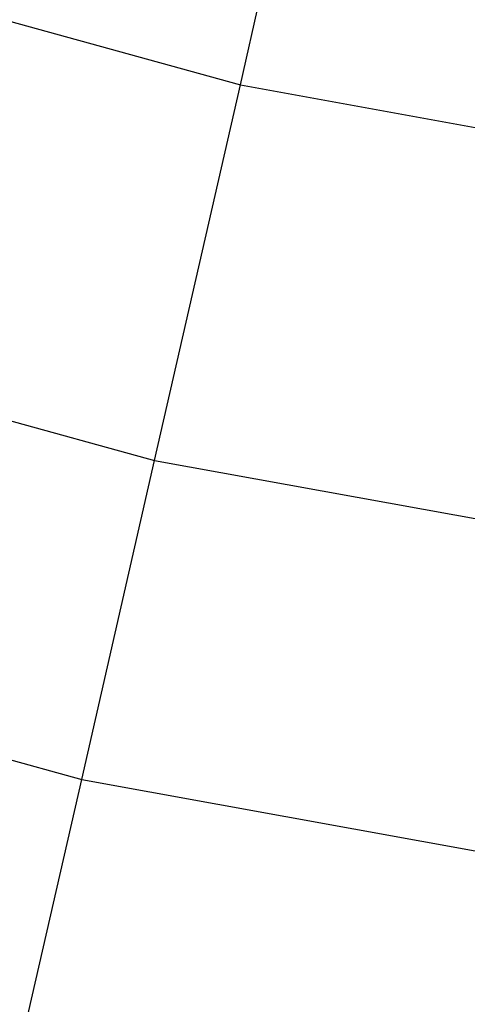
# Model space of a CAD drawing. Extents: x 0.3 to 7.1, y -3.38 to 3.38.
# Tile 121 of 256: x 3.18 to 3.31, y -2.23 to -1.95. Entities that reach past the tile are written whole.
import ezdxf

# ---------------------------------------------------------------- set-up
doc = ezdxf.new("R2010")
doc.units = 0
doc.header["$LTSCALE"] = 2.54
doc.layers.get('0').update_dxf_attribs({"linetype": 'CONTINUOUS'})

# ---------------------------------------------------------------- blocks, each defined once
blk = doc.blocks.new('SINGLES_AVVSTL_STL')
at = {"color": 0}
for p, q in [((3.24804, -1.96396, 4.60862), (3.27637, -1.83981, 4.80027)), ((3.24804, -1.96396, 4.60862), (3.27637, -1.83981, 4.80027)), ((3.07379, -1.91587, 4.60862), (3.24804, -1.96396, 4.60862)), ((3.07379, -1.91587, 4.60862), (3.24804, -1.96396, 4.60862)), ((3.22326, -2.07251, 4.40725), (3.24804, -1.96396, 4.60862)), ((3.22326, -2.07251, 4.40725), (3.24804, -1.96396, 4.60862)), ((3.24804, -1.96396, 4.60862), (3.42589, -1.99624, 4.60862)), ((3.24804, -1.96396, 4.60862), (3.42589, -1.99624, 4.60862)), ((3.03939, -2.02176, 4.40725), (3.22326, -2.07251, 4.40725)), ((3.03939, -2.02176, 4.40725), (3.22326, -2.07251, 4.40725)), ((3.20221, -2.16472, 4.19749), (3.22326, -2.07251, 4.40725)), ((3.20221, -2.16472, 4.19749), (3.22326, -2.07251, 4.40725)), ((3.22326, -2.07251, 4.40725), (3.41094, -2.10657, 4.40725)), ((3.22326, -2.07251, 4.40725), (3.41094, -2.10657, 4.40725)), ((3.01016, -2.11172, 4.19749), (3.20221, -2.16472, 4.19749)), ((3.01016, -2.11172, 4.19749), (3.20221, -2.16472, 4.19749)), ((3.18503, -2.24, 3.98073), (3.20221, -2.16472, 4.19749)), ((3.18503, -2.24, 3.98073), (3.20221, -2.16472, 4.19749)), ((3.20221, -2.16472, 4.19749), (3.39825, -2.2003, 4.19749)), ((3.20221, -2.16472, 4.19749), (3.39825, -2.2003, 4.19749))]:
    blk.add_line(p, q, dxfattribs=at)

msp = doc.modelspace()

# ---------------------------------------------------------------- block references
at = {"color": 0}
msp.add_blockref('SINGLES_AVVSTL_STL', (0, 0), dxfattribs=at)

doc.saveas('drawing.dxf')
